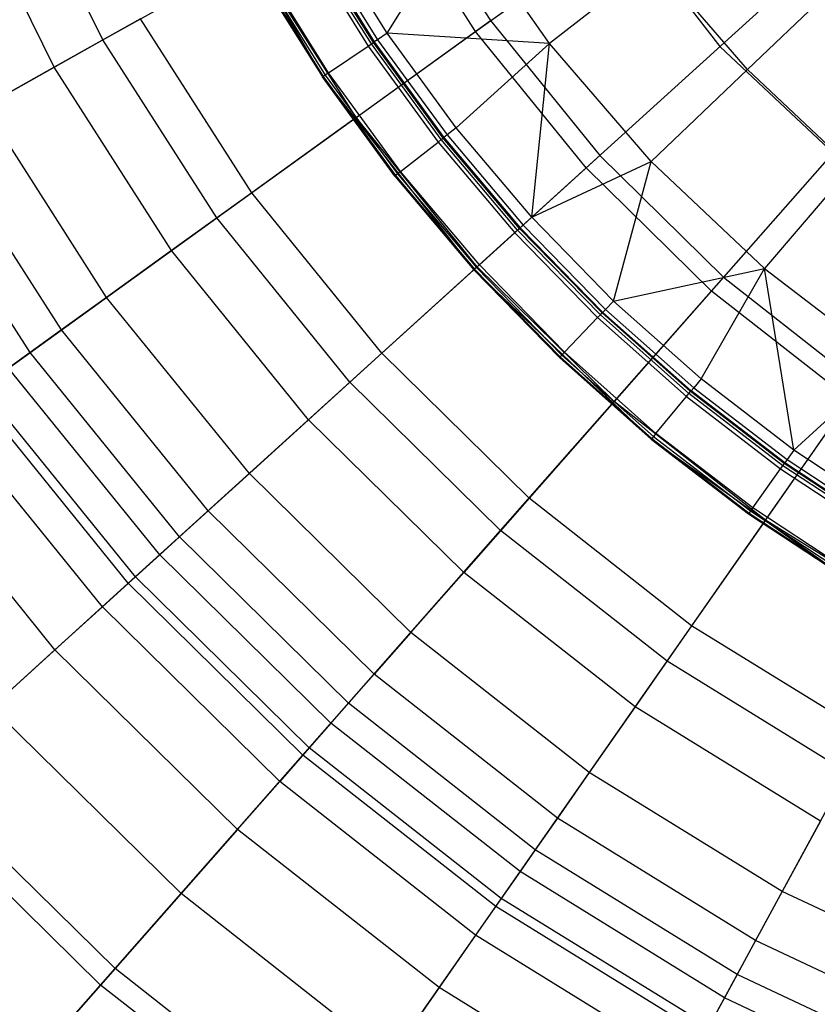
# Model space of a CAD drawing. Extents: x -91 to 91, y -91 to 262.
# Tile 155 of 256: x -13 to -7, y -14 to -7. Entities that reach past the tile are written whole.
import ezdxf

# ---------------------------------------------------------------- set-up
doc = ezdxf.new("R2010")
doc.units = 0
doc.header["$LTSCALE"] = 25.4
doc.layers.get('0').update_dxf_attribs({"linetype": 'CONTINUOUS'})

# ---------------------------------------------------------------- blocks, each defined once
blk = doc.blocks.new('ETE0_STL_1')
at = {"color": 0}
for p, q in [((-9.5879, -6.915, 241.1953), (-7.5166, -5.4212, 242.0615)), ((-9.5879, -6.915, 241.1953), (-7.5166, -5.4212, 242.0615)), ((-12.4004, -6.9791, 240.1228), (-13.1038, -5.5469, 240.1228)), ((-12.4004, -6.9791, 240.1228), (-13.1038, -5.5469, 240.1228)), ((-12.7673, -7.1856, 167.4047), (-13.4915, -5.711, 167.4047)), ((-12.7673, -7.1856, 167.4047), (-13.4915, -5.711, 167.4047)), ((-11.6674, -5.6566, 165.2509), (-10.7436, -7.2594, 165.2509)), ((-11.6674, -5.6566, 165.2509), (-10.7436, -7.2594, 165.2509)), ((-10.1817, -5.7304, 165.2509), (-9.476, -6.8344, 165.2509)), ((-10.1817, -5.7304, 165.2509), (-9.476, -6.8344, 165.2509)), ((-8.7495, -5.7317, 158.927), (-7.7451, -7.0299, 158.927)), ((-8.7495, -5.7317, 158.927), (-7.7451, -7.0299, 158.927)), ((-8.7495, -5.7317, 165.2509), (-7.7451, -7.0299, 165.2509)), ((-8.7495, -5.7317, 165.2509), (-7.7451, -7.0299, 165.2509)), ((-12.4004, -6.9791, 240.1228), (-10.3018, -5.798, 241.1953)), ((-12.4004, -6.9791, 240.1228), (-10.3018, -5.798, 241.1953)), ((-9.5879, -6.915, 241.1953), (-10.3018, -5.798, 241.1953)), ((-9.5879, -6.915, 241.1953), (-10.3018, -5.798, 241.1953)), ((-10.2548, -6.9291, 146.2177), (-9.7043, -6.0406, 145.162)), ((-10.2548, -6.9291, 146.2177), (-9.7043, -6.0406, 145.162)), ((-9.0317, -7.0063, 145.162), (-9.7043, -6.0406, 145.162)), ((-9.0317, -7.0063, 145.162), (-9.7043, -6.0406, 145.162)), ((-10.3581, -6.999, 164.7799), (-10.8311, -6.2422, 164.7799)), ((-10.3581, -6.999, 164.7799), (-10.8311, -6.2422, 164.7799)), ((-10.8252, -6.2388, 146.5403), (-10.3525, -6.9952, 146.5403)), ((-10.3525, -6.9952, 164.7437), (-10.8252, -6.2388, 164.7437)), ((-10.3525, -6.9952, 164.7437), (-10.8252, -6.2388, 164.7437)), ((-10.8252, -6.2388, 146.5403), (-10.3525, -6.9952, 146.5403)), ((-10.7988, -6.2236, 146.3686), (-10.3273, -6.9782, 146.3686)), ((-10.7988, -6.2236, 146.3686), (-10.3273, -6.9782, 146.3686)), ((-10.2548, -6.9291, 146.2177), (-10.7229, -6.1799, 146.2177)), ((-10.2548, -6.9291, 146.2177), (-10.7229, -6.1799, 146.2177)), ((-6.8624, -6.2287, 242.0615), (-8.7533, -7.945, 241.1953)), ((-6.8624, -6.2287, 242.0615), (-8.7533, -7.945, 241.1953)), ((-10.8734, -6.2666, 164.8333), (-10.3986, -7.0263, 164.8333)), ((-10.8734, -6.2666, 164.8333), (-10.3986, -7.0263, 164.8333)), ((-10.3742, -7.0099, 164.8111), (-10.8479, -6.2519, 164.8111)), ((-10.3742, -7.0099, 164.8111), (-10.8479, -6.2519, 164.8111)), ((-10.4889, -7.5648, 165.8321), (-11.2699, -6.3429, 165.8321)), ((-10.4889, -7.5648, 165.8321), (-11.2699, -6.3429, 165.8321)), ((-8.2373, -6.3901, 144.163), (-9.0317, -7.0063, 145.162)), ((-8.2373, -6.3901, 144.163), (-9.0317, -7.0063, 145.162)), ((-7.5366, -7.2032, 144.163), (-8.2373, -6.3901, 144.163)), ((-7.5366, -7.2032, 144.163), (-8.2373, -6.3901, 144.163)), ((-11.2114, -6.4614, 165.0342), (-10.7219, -7.2448, 165.0342)), ((-11.2114, -6.4614, 165.0342), (-10.7219, -7.2448, 165.0342)), ((-10.6975, -7.2283, 165.0121), (-11.1859, -6.4467, 165.0121)), ((-10.6975, -7.2283, 165.0121), (-11.1859, -6.4467, 165.0121)), ((-11.2341, -6.4745, 165.1017), (-10.7436, -7.2594, 165.2509)), ((-11.2341, -6.4745, 165.1017), (-10.7436, -7.2594, 165.1017)), ((-11.2341, -6.4745, 165.1017), (-10.7436, -7.2594, 165.2509)), ((-11.2341, -6.4745, 165.1017), (-10.7436, -7.2594, 165.1017)), ((-11.2282, -6.4711, 165.0655), (-10.738, -7.2556, 165.0655)), ((-11.2282, -6.4711, 165.0655), (-10.738, -7.2556, 165.0655)), ((-6.769, -6.4695, 143.2243), (-7.5366, -7.2032, 144.163)), ((-6.769, -6.4695, 143.2243), (-7.5366, -7.2032, 144.163)), ((-12.1173, -6.8198, 166.5557), (-12.7673, -7.1856, 167.4047)), ((-12.1173, -6.8198, 166.5557), (-12.7673, -7.1856, 167.4047)), ((-11.2775, -8.1336, 166.5557), (-12.1173, -6.8198, 166.5557)), ((-11.2775, -8.1336, 166.5557), (-12.1173, -6.8198, 166.5557)), ((-10.4889, -7.5648, 165.8321), (-9.476, -6.8344, 165.2509)), ((-10.4889, -7.5648, 165.8321), (-9.476, -6.8344, 165.2509)), ((-9.476, -6.8344, 165.2509), (-8.6513, -7.8524, 165.2509)), ((-9.476, -6.8344, 165.2509), (-8.6513, -7.8524, 165.2509)), ((-14.3677, -8.0864, 238.8525), (-12.4004, -6.9791, 240.1228)), ((-14.3677, -8.0864, 238.8525), (-12.4004, -6.9791, 240.1228)), ((-11.541, -8.3237, 240.1228), (-12.4004, -6.9791, 240.1228)), ((-11.541, -8.3237, 240.1228), (-12.4004, -6.9791, 240.1228)), ((-11.541, -8.3237, 240.1228), (-9.5879, -6.915, 241.1953)), ((-11.541, -8.3237, 240.1228), (-9.5879, -6.915, 241.1953)), ((-10.3273, -6.9782, 146.3686), (-10.3525, -6.9952, 146.5403)), ((-10.3273, -6.9782, 146.3686), (-10.3525, -6.9952, 146.5403)), ((-10.2548, -6.9291, 146.2177), (-10.3273, -6.9782, 146.3686)), ((-10.2548, -6.9291, 146.2177), (-10.3273, -6.9782, 146.3686)), ((-10.3273, -6.9782, 146.3686), (-9.8032, -7.6971, 146.3686)), ((-10.3273, -6.9782, 146.3686), (-9.8032, -7.6971, 146.3686)), ((-9.0317, -7.0063, 145.162), (-10.2548, -6.9291, 146.2177)), ((-9.7343, -7.643, 146.2177), (-10.2548, -6.9291, 146.2177)), ((-9.0317, -7.0063, 145.162), (-10.2548, -6.9291, 146.2177)), ((-9.7343, -7.643, 146.2177), (-10.2548, -6.9291, 146.2177)), ((-8.7533, -7.945, 241.1953), (-9.5879, -6.915, 241.1953)), ((-8.7533, -7.945, 241.1953), (-9.5879, -6.915, 241.1953)), ((-7.8087, -8.8751, 241.1953), (-6.1218, -6.9579, 242.0615)), ((-7.8087, -8.8751, 241.1953), (-6.1218, -6.9579, 242.0615)), ((-10.6975, -7.2283, 165.0121), (-10.3986, -7.0263, 164.8333)), ((-10.6975, -7.2283, 165.0121), (-10.3986, -7.0263, 164.8333)), ((-10.3986, -7.0263, 164.8333), (-10.3742, -7.0099, 164.8111)), ((-10.3986, -7.0263, 164.8333), (-10.3742, -7.0099, 164.8111)), ((-10.3986, -7.0263, 164.8333), (-9.8708, -7.7503, 164.8333)), ((-10.3986, -7.0263, 164.8333), (-9.8708, -7.7503, 164.8333)), ((-10.3742, -7.0099, 164.8111), (-10.3581, -6.999, 164.7799)), ((-10.3742, -7.0099, 164.8111), (-10.3581, -6.999, 164.7799)), ((-9.8477, -7.7321, 164.8111), (-10.3742, -7.0099, 164.8111)), ((-9.8477, -7.7321, 164.8111), (-10.3742, -7.0099, 164.8111)), ((-10.3581, -6.999, 164.7799), (-10.3525, -6.9952, 164.7437)), ((-10.3581, -6.999, 164.7799), (-10.3525, -6.9952, 164.7437)), ((-9.8325, -7.7201, 164.7799), (-10.3581, -6.999, 164.7799)), ((-9.8325, -7.7201, 164.7799), (-10.3581, -6.999, 164.7799)), ((-10.3525, -6.9952, 146.5403), (-10.3525, -6.9952, 164.7437)), ((-10.3525, -6.9952, 146.5403), (-10.3525, -6.9952, 164.7437)), ((-10.3525, -6.9952, 146.5403), (-9.8271, -7.7159, 146.5403)), ((-9.8271, -7.7159, 164.7437), (-10.3525, -6.9952, 164.7437)), ((-9.8271, -7.7159, 164.7437), (-10.3525, -6.9952, 164.7437)), ((-10.3525, -6.9952, 146.5403), (-9.8271, -7.7159, 146.5403)), ((-9.7343, -7.643, 146.2177), (-9.0317, -7.0063, 145.162)), ((-9.7343, -7.643, 146.2177), (-9.0317, -7.0063, 145.162)), ((-9.1643, -8.318, 146.2177), (-9.0317, -7.0063, 145.162)), ((-9.1643, -8.318, 146.2177), (-9.0317, -7.0063, 145.162)), ((-8.2635, -7.8979, 145.162), (-9.0317, -7.0063, 145.162)), ((-8.2635, -7.8979, 145.162), (-9.0317, -7.0063, 145.162)), ((-7.7451, -7.0299, 158.927), (-6.55, -8.1549, 158.927)), ((-7.7451, -7.0299, 158.927), (-6.55, -8.1549, 158.927)), ((-7.7451, -7.0299, 158.927), (-7.7451, -7.0299, 165.2509)), ((-7.7451, -7.0299, 165.2509), (-6.55, -8.1549, 165.2509)), ((-7.7451, -7.0299, 158.927), (-7.7451, -7.0299, 165.2509)), ((-7.7451, -7.0299, 165.2509), (-6.55, -8.1549, 165.2509)), ((-12.7673, -7.1856, 167.4047), (-13.2928, -7.4814, 168.4708)), ((-12.7673, -7.1856, 167.4047), (-13.2928, -7.4814, 168.4708)), ((-11.8825, -8.5699, 167.4047), (-12.7673, -7.1856, 167.4047)), ((-11.8825, -8.5699, 167.4047), (-12.7673, -7.1856, 167.4047)), ((-7.5366, -7.2032, 144.163), (-8.2635, -7.8979, 145.162)), ((-7.5366, -7.2032, 144.163), (-8.2635, -7.8979, 145.162)), ((-6.756, -7.9399, 144.163), (-7.5366, -7.2032, 144.163)), ((-6.756, -7.9399, 144.163), (-7.5366, -7.2032, 144.163)), ((-10.738, -7.2556, 165.0655), (-10.7436, -7.2594, 165.1017)), ((-10.738, -7.2556, 165.0655), (-10.7436, -7.2594, 165.1017)), ((-10.7436, -7.2594, 165.2509), (-9.6011, -8.7145, 165.2509)), ((-10.7436, -7.2594, 165.1017), (-10.7436, -7.2594, 165.2509)), ((-10.7436, -7.2594, 165.1017), (-10.7436, -7.2594, 165.2509)), ((-10.7436, -7.2594, 165.1017), (-10.1983, -8.0074, 165.1017)), ((-10.1983, -8.0074, 165.1017), (-10.7436, -7.2594, 165.2509)), ((-10.1983, -8.0074, 165.1017), (-10.7436, -7.2594, 165.2509)), ((-10.7436, -7.2594, 165.2509), (-9.6011, -8.7145, 165.2509)), ((-10.7436, -7.2594, 165.1017), (-10.1983, -8.0074, 165.1017)), ((-10.7219, -7.2448, 165.0342), (-10.738, -7.2556, 165.0655)), ((-10.7219, -7.2448, 165.0342), (-10.738, -7.2556, 165.0655)), ((-10.738, -7.2556, 165.0655), (-10.193, -8.0032, 165.0655)), ((-10.738, -7.2556, 165.0655), (-10.193, -8.0032, 165.0655)), ((-10.6975, -7.2283, 165.0121), (-10.7219, -7.2448, 165.0342)), ((-10.6975, -7.2283, 165.0121), (-10.7219, -7.2448, 165.0342)), ((-10.7219, -7.2448, 165.0342), (-10.1777, -7.9912, 165.0342)), ((-10.7219, -7.2448, 165.0342), (-10.1777, -7.9912, 165.0342)), ((-10.1546, -7.973, 165.0121), (-10.6975, -7.2283, 165.0121)), ((-10.1546, -7.973, 165.0121), (-10.6975, -7.2283, 165.0121)), ((-12.3716, -8.9227, 168.4708), (-13.2928, -7.4814, 168.4708)), ((-12.3716, -8.9227, 168.4708), (-13.2928, -7.4814, 168.4708)), ((-10.4889, -7.5648, 165.8321), (-11.2775, -8.1336, 166.5557)), ((-10.4889, -7.5648, 165.8321), (-11.2775, -8.1336, 166.5557)), ((-9.5759, -8.6917, 165.8321), (-10.4889, -7.5648, 165.8321)), ((-9.5759, -8.6917, 165.8321), (-10.4889, -7.5648, 165.8321)), ((-9.7343, -7.643, 146.2177), (-9.8032, -7.6971, 146.3686)), ((-9.7343, -7.643, 146.2177), (-9.8032, -7.6971, 146.3686)), ((-9.1643, -8.318, 146.2177), (-9.7343, -7.643, 146.2177)), ((-9.1643, -8.318, 146.2177), (-9.7343, -7.643, 146.2177)), ((-12.7128, -9.1688, 169.6725), (-13.6594, -7.6878, 169.6725)), ((-12.7128, -9.1688, 169.6725), (-13.6594, -7.6878, 169.6725)), ((-9.8477, -7.7321, 164.8111), (-9.8325, -7.7201, 164.7799)), ((-9.8477, -7.7321, 164.8111), (-9.8325, -7.7201, 164.7799)), ((-9.8325, -7.7201, 164.7799), (-9.8271, -7.7159, 164.7437)), ((-9.8325, -7.7201, 164.7799), (-9.8271, -7.7159, 164.7437)), ((-9.2567, -8.4019, 164.7799), (-9.8325, -7.7201, 164.7799)), ((-9.2567, -8.4019, 164.7799), (-9.8325, -7.7201, 164.7799)), ((-9.8032, -7.6971, 146.3686), (-9.8271, -7.7159, 146.5403)), ((-9.8032, -7.6971, 146.3686), (-9.8271, -7.7159, 146.5403)), ((-9.8271, -7.7159, 146.5403), (-9.8271, -7.7159, 164.7437)), ((-9.8271, -7.7159, 146.5403), (-9.8271, -7.7159, 164.7437)), ((-9.8271, -7.7159, 146.5403), (-9.2516, -8.3973, 146.5403)), ((-9.2516, -8.3973, 164.7437), (-9.8271, -7.7159, 164.7437)), ((-9.2516, -8.3973, 164.7437), (-9.8271, -7.7159, 164.7437)), ((-9.8271, -7.7159, 146.5403), (-9.2516, -8.3973, 146.5403)), ((-9.8032, -7.6971, 146.3686), (-9.2291, -8.3769, 146.3686)), ((-9.8032, -7.6971, 146.3686), (-9.2291, -8.3769, 146.3686)), ((-10.1546, -7.973, 165.0121), (-9.8708, -7.7503, 164.8333)), ((-10.1546, -7.973, 165.0121), (-9.8708, -7.7503, 164.8333)), ((-9.8708, -7.7503, 164.8333), (-9.8477, -7.7321, 164.8111)), ((-9.8708, -7.7503, 164.8333), (-9.8477, -7.7321, 164.8111)), ((-9.8708, -7.7503, 164.8333), (-9.2928, -8.4347, 164.8333)), ((-9.8708, -7.7503, 164.8333), (-9.2928, -8.4347, 164.8333)), ((-9.271, -8.4149, 164.8111), (-9.8477, -7.7321, 164.8111)), ((-9.271, -8.4149, 164.8111), (-9.8477, -7.7321, 164.8111)), ((-12.9495, -9.3395, 171.1327), (-13.9138, -7.8309, 171.1327)), ((-12.9495, -9.3395, 171.1327), (-13.9138, -7.8309, 171.1327)), ((-9.5759, -8.6917, 165.8321), (-8.6513, -7.8524, 165.2509)), ((-9.5759, -8.6917, 165.8321), (-8.6513, -7.8524, 165.2509)), ((-8.6513, -7.8524, 165.2509), (-7.7177, -8.7716, 165.2509)), ((-8.6513, -7.8524, 165.2509), (-7.7177, -8.7716, 165.2509)), ((-8.7533, -7.945, 241.1953), (-10.5365, -9.5635, 240.1228)), ((-8.7533, -7.945, 241.1953), (-10.5365, -9.5635, 240.1228)), ((-9.1643, -8.318, 146.2177), (-8.2635, -7.8979, 145.162)), ((-9.1643, -8.318, 146.2177), (-8.2635, -7.8979, 145.162)), ((-7.8087, -8.8751, 241.1953), (-8.7533, -7.945, 241.1953)), ((-7.8087, -8.8751, 241.1953), (-8.7533, -7.945, 241.1953)), ((-8.5475, -8.9506, 146.2177), (-8.2635, -7.8979, 145.162)), ((-8.5475, -8.9506, 146.2177), (-8.2635, -7.8979, 145.162)), ((-7.4076, -8.7057, 145.162), (-8.2635, -7.8979, 145.162)), ((-7.4076, -8.7057, 145.162), (-8.2635, -7.8979, 145.162)), ((-6.756, -7.9399, 144.163), (-7.4076, -8.7057, 145.162)), ((-6.756, -7.9399, 144.163), (-7.4076, -8.7057, 145.162)), ((-10.193, -8.0032, 165.0655), (-10.1983, -8.0074, 165.1017)), ((-10.193, -8.0032, 165.0655), (-10.1983, -8.0074, 165.1017)), ((-10.1983, -8.0074, 165.1017), (-9.6011, -8.7145, 165.2509)), ((-10.1983, -8.0074, 165.1017), (-9.6011, -8.7145, 165.2509)), ((-10.1983, -8.0074, 165.1017), (-9.6011, -8.7145, 165.1017)), ((-10.1983, -8.0074, 165.1017), (-9.6011, -8.7145, 165.1017)), ((-10.1777, -7.9912, 165.0342), (-10.193, -8.0032, 165.0655)), ((-10.1777, -7.9912, 165.0342), (-10.193, -8.0032, 165.0655)), ((-10.193, -8.0032, 165.0655), (-9.5961, -8.71, 165.0655)), ((-10.193, -8.0032, 165.0655), (-9.5961, -8.71, 165.0655)), ((-10.1546, -7.973, 165.0121), (-10.1777, -7.9912, 165.0342)), ((-10.1546, -7.973, 165.0121), (-10.1777, -7.9912, 165.0342)), ((-10.1777, -7.9912, 165.0342), (-9.5817, -8.6969, 165.0342)), ((-10.1777, -7.9912, 165.0342), (-9.5817, -8.6969, 165.0342)), ((-9.5599, -8.6772, 165.0121), (-10.1546, -7.973, 165.0121)), ((-9.5599, -8.6772, 165.0121), (-10.1546, -7.973, 165.0121)), ((-11.2775, -8.1336, 166.5557), (-11.8825, -8.5699, 167.4047)), ((-11.2775, -8.1336, 166.5557), (-11.8825, -8.5699, 167.4047)), ((-10.2959, -9.3452, 166.5557), (-11.2775, -8.1336, 166.5557)), ((-10.2959, -9.3452, 166.5557), (-11.2775, -8.1336, 166.5557)), ((-9.1643, -8.318, 146.2177), (-9.2291, -8.3769, 146.3686)), ((-9.1643, -8.318, 146.2177), (-9.2291, -8.3769, 146.3686)), ((-8.5475, -8.9506, 146.2177), (-9.1643, -8.318, 146.2177)), ((-8.5475, -8.9506, 146.2177), (-9.1643, -8.318, 146.2177)), ((-13.372, -9.6442, 238.8525), (-11.541, -8.3237, 240.1228)), ((-13.372, -9.6442, 238.8525), (-11.541, -8.3237, 240.1228)), ((-10.5365, -9.5635, 240.1228), (-11.541, -8.3237, 240.1228)), ((-10.5365, -9.5635, 240.1228), (-11.541, -8.3237, 240.1228)), ((-9.2567, -8.4019, 164.7799), (-9.2516, -8.3973, 164.7437)), ((-9.2567, -8.4019, 164.7799), (-9.2516, -8.3973, 164.7437)), ((-9.2291, -8.3769, 146.3686), (-9.2516, -8.3973, 146.5403)), ((-9.2291, -8.3769, 146.3686), (-9.2516, -8.3973, 146.5403)), ((-9.2516, -8.3973, 146.5403), (-9.2516, -8.3973, 164.7437)), ((-9.2516, -8.3973, 146.5403), (-9.2516, -8.3973, 164.7437)), ((-9.2516, -8.3973, 146.5403), (-8.629, -9.0359, 146.5403)), ((-8.629, -9.0359, 164.7437), (-9.2516, -8.3973, 164.7437)), ((-8.629, -9.0359, 164.7437), (-9.2516, -8.3973, 164.7437)), ((-9.2516, -8.3973, 146.5403), (-8.629, -9.0359, 146.5403)), ((-9.2291, -8.3769, 146.3686), (-8.608, -9.0139, 146.3686)), ((-9.2291, -8.3769, 146.3686), (-8.608, -9.0139, 146.3686)), ((-9.5599, -8.6772, 165.0121), (-9.2928, -8.4347, 164.8333)), ((-9.5599, -8.6772, 165.0121), (-9.2928, -8.4347, 164.8333)), ((-9.2928, -8.4347, 164.8333), (-9.271, -8.4149, 164.8111)), ((-9.2928, -8.4347, 164.8333), (-9.271, -8.4149, 164.8111)), ((-9.2928, -8.4347, 164.8333), (-8.6674, -9.0761, 164.8333)), ((-9.2928, -8.4347, 164.8333), (-8.6674, -9.0761, 164.8333)), ((-9.271, -8.4149, 164.8111), (-9.2567, -8.4019, 164.7799)), ((-9.271, -8.4149, 164.8111), (-9.2567, -8.4019, 164.7799)), ((-8.6471, -9.0549, 164.8111), (-9.271, -8.4149, 164.8111)), ((-8.6471, -9.0549, 164.8111), (-9.271, -8.4149, 164.8111)), ((-8.6337, -9.0408, 164.7799), (-9.2567, -8.4019, 164.7799)), ((-8.6337, -9.0408, 164.7799), (-9.2567, -8.4019, 164.7799)), ((-11.8825, -8.5699, 167.4047), (-12.3716, -8.9227, 168.4708)), ((-11.8825, -8.5699, 167.4047), (-12.3716, -8.9227, 168.4708)), ((-10.8482, -9.8465, 167.4047), (-11.8825, -8.5699, 167.4047)), ((-10.8482, -9.8465, 167.4047), (-11.8825, -8.5699, 167.4047)), ((-10.2959, -9.3452, 166.5557), (-9.5759, -8.6917, 165.8321)), ((-10.2959, -9.3452, 166.5557), (-9.5759, -8.6917, 165.8321)), ((-9.5599, -8.6772, 165.0121), (-9.5817, -8.6969, 165.0342)), ((-9.5599, -8.6772, 165.0121), (-9.5817, -8.6969, 165.0342)), ((-8.5426, -9.7092, 165.8321), (-9.5759, -8.6917, 165.8321)), ((-8.5426, -9.7092, 165.8321), (-9.5759, -8.6917, 165.8321)), ((-8.9166, -9.337, 165.0121), (-9.5599, -8.6772, 165.0121)), ((-8.9166, -9.337, 165.0121), (-9.5599, -8.6772, 165.0121)), ((-9.5961, -8.71, 165.0655), (-9.6011, -8.7145, 165.1017)), ((-9.5961, -8.71, 165.0655), (-9.6011, -8.7145, 165.1017)), ((-9.6011, -8.7145, 165.2509), (-8.2632, -9.9922, 165.2509)), ((-9.6011, -8.7145, 165.2509), (-8.2632, -9.9922, 165.2509)), ((-9.6011, -8.7145, 165.2509), (-8.955, -9.3772, 165.1017)), ((-9.6011, -8.7145, 165.1017), (-9.6011, -8.7145, 165.2509)), ((-9.6011, -8.7145, 165.1017), (-9.6011, -8.7145, 165.2509)), ((-9.6011, -8.7145, 165.1017), (-8.955, -9.3772, 165.1017)), ((-9.6011, -8.7145, 165.2509), (-8.955, -9.3772, 165.1017)), ((-9.6011, -8.7145, 165.1017), (-8.955, -9.3772, 165.1017)), ((-9.5817, -8.6969, 165.0342), (-9.5961, -8.71, 165.0655)), ((-9.5817, -8.6969, 165.0342), (-9.5961, -8.71, 165.0655)), ((-9.5961, -8.71, 165.0655), (-8.9503, -9.3723, 165.0655)), ((-9.5961, -8.71, 165.0655), (-8.9503, -9.3723, 165.0655)), ((-9.5817, -8.6969, 165.0342), (-8.9369, -9.3583, 165.0342)), ((-9.5817, -8.6969, 165.0342), (-8.9369, -9.3583, 165.0342)), ((-8.5475, -8.9506, 146.2177), (-7.4076, -8.7057, 145.162)), ((-8.5475, -8.9506, 146.2177), (-7.4076, -8.7057, 145.162)), ((-7.8872, -9.5376, 146.2177), (-7.4076, -8.7057, 145.162)), ((-7.8872, -9.5376, 146.2177), (-7.4076, -8.7057, 145.162)), ((-7.1867, -10.0759, 146.2177), (-7.4076, -8.7057, 145.162)), ((-7.4076, -8.7057, 145.162), (-6.4732, -9.4212, 145.162)), ((-7.4076, -8.7057, 145.162), (-6.4732, -9.4212, 145.162)), ((-7.1867, -10.0759, 146.2177), (-7.4076, -8.7057, 145.162)), ((-7.7177, -8.7716, 165.2509), (-8.5426, -9.7092, 165.8321)), ((-7.7177, -8.7716, 165.2509), (-8.5426, -9.7092, 165.8321)), ((-7.7177, -8.7716, 165.2509), (-6.687, -9.5806, 165.2509)), ((-7.7177, -8.7716, 165.2509), (-6.687, -9.5806, 165.2509)), ((-9.3995, -10.6831, 240.1228), (-7.8087, -8.8751, 241.1953)), ((-9.3995, -10.6831, 240.1228), (-7.8087, -8.8751, 241.1953)), ((-6.7659, -9.6936, 241.1953), (-7.8087, -8.8751, 241.1953)), ((-6.7659, -9.6936, 241.1953), (-7.8087, -8.8751, 241.1953)), ((-12.3716, -8.9227, 168.4708), (-12.7128, -9.1688, 169.6725)), ((-12.3716, -8.9227, 168.4708), (-12.7128, -9.1688, 169.6725)), ((-11.2948, -10.2518, 168.4708), (-12.3716, -8.9227, 168.4708)), ((-11.2948, -10.2518, 168.4708), (-12.3716, -8.9227, 168.4708)), ((-8.5475, -8.9506, 146.2177), (-8.608, -9.0139, 146.3686)), ((-8.5475, -8.9506, 146.2177), (-8.608, -9.0139, 146.3686)), ((-7.8872, -9.5376, 146.2177), (-8.5475, -8.9506, 146.2177)), ((-7.8872, -9.5376, 146.2177), (-8.5475, -8.9506, 146.2177)), ((-8.6674, -9.0761, 164.8333), (-8.6471, -9.0549, 164.8111)), ((-8.6674, -9.0761, 164.8333), (-8.6471, -9.0549, 164.8111)), ((-8.6471, -9.0549, 164.8111), (-8.6337, -9.0408, 164.7799)), ((-8.6471, -9.0549, 164.8111), (-8.6337, -9.0408, 164.7799)), ((-7.9791, -9.6487, 164.8111), (-8.6471, -9.0549, 164.8111)), ((-7.9791, -9.6487, 164.8111), (-8.6471, -9.0549, 164.8111)), ((-8.6337, -9.0408, 164.7799), (-8.629, -9.0359, 164.7437)), ((-8.6337, -9.0408, 164.7799), (-8.629, -9.0359, 164.7437)), ((-7.9667, -9.6337, 164.7799), (-8.6337, -9.0408, 164.7799)), ((-7.9667, -9.6337, 164.7799), (-8.6337, -9.0408, 164.7799)), ((-8.608, -9.0139, 146.3686), (-8.629, -9.0359, 146.5403)), ((-8.608, -9.0139, 146.3686), (-8.629, -9.0359, 146.5403)), ((-8.629, -9.0359, 146.5403), (-8.629, -9.0359, 164.7437)), ((-8.629, -9.0359, 146.5403), (-8.629, -9.0359, 164.7437)), ((-8.629, -9.0359, 146.5403), (-7.9624, -9.6285, 146.5403)), ((-7.9624, -9.6285, 164.7437), (-8.629, -9.0359, 164.7437)), ((-7.9624, -9.6285, 164.7437), (-8.629, -9.0359, 164.7437)), ((-8.629, -9.0359, 146.5403), (-7.9624, -9.6285, 146.5403)), ((-8.608, -9.0139, 146.3686), (-7.943, -9.605, 146.3686)), ((-8.608, -9.0139, 146.3686), (-7.943, -9.605, 146.3686)), ((-8.9166, -9.337, 165.0121), (-8.6674, -9.0761, 164.8333)), ((-8.9166, -9.337, 165.0121), (-8.6674, -9.0761, 164.8333)), ((-8.6674, -9.0761, 164.8333), (-7.9978, -9.6713, 164.8333)), ((-8.6674, -9.0761, 164.8333), (-7.9978, -9.6713, 164.8333)), ((-12.7128, -9.1688, 169.6725), (-12.9495, -9.3395, 171.1327)), ((-12.7128, -9.1688, 169.6725), (-12.9495, -9.3395, 171.1327)), ((-11.6063, -10.5345, 169.6725), (-12.7128, -9.1688, 169.6725)), ((-11.6063, -10.5345, 169.6725), (-12.7128, -9.1688, 169.6725)), ((-12.9495, -9.3395, 171.1327), (-13.1122, -9.4569, 173.3738)), ((-12.9495, -9.3395, 171.1327), (-13.1122, -9.4569, 173.3738)), ((-11.8224, -10.7307, 171.1327), (-12.9495, -9.3395, 171.1327)), ((-11.8224, -10.7307, 171.1327), (-12.9495, -9.3395, 171.1327)), ((-10.8482, -9.8465, 167.4047), (-10.2959, -9.3452, 166.5557)), ((-10.8482, -9.8465, 167.4047), (-10.2959, -9.3452, 166.5557)), ((-9.1849, -10.4392, 166.5557), (-10.2959, -9.3452, 166.5557)), ((-9.1849, -10.4392, 166.5557), (-10.2959, -9.3452, 166.5557)), ((-8.9369, -9.3583, 165.0342), (-8.9503, -9.3723, 165.0655)), ((-8.9369, -9.3583, 165.0342), (-8.9503, -9.3723, 165.0655)), ((-8.9166, -9.337, 165.0121), (-8.9369, -9.3583, 165.0342)), ((-8.9166, -9.337, 165.0121), (-8.9369, -9.3583, 165.0342)), ((-8.9369, -9.3583, 165.0342), (-8.2465, -9.972, 165.0342)), ((-8.9369, -9.3583, 165.0342), (-8.2465, -9.972, 165.0342)), ((-8.2277, -9.9494, 165.0121), (-8.9166, -9.337, 165.0121)), ((-8.2277, -9.9494, 165.0121), (-8.9166, -9.337, 165.0121)), ((-8.9503, -9.3723, 165.0655), (-8.955, -9.3772, 165.1017)), ((-8.9503, -9.3723, 165.0655), (-8.955, -9.3772, 165.1017)), ((-8.955, -9.3772, 165.1017), (-8.2632, -9.9922, 165.2509)), ((-8.955, -9.3772, 165.1017), (-8.2632, -9.9922, 165.1017)), ((-8.955, -9.3772, 165.1017), (-8.2632, -9.9922, 165.2509)), ((-8.955, -9.3772, 165.1017), (-8.2632, -9.9922, 165.1017)), ((-8.9503, -9.3723, 165.0655), (-8.2589, -9.987, 165.0655)), ((-8.9503, -9.3723, 165.0655), (-8.2589, -9.987, 165.0655)), ((-7.1867, -10.0759, 146.2177), (-6.4732, -9.4212, 145.162)), ((-7.1867, -10.0759, 146.2177), (-6.4732, -9.4212, 145.162)), ((-11.9709, -10.8655, 173.3738), (-13.1122, -9.4569, 173.3738)), ((-11.9709, -10.8655, 173.3738), (-13.1122, -9.4569, 173.3738)), ((-10.5365, -9.5635, 240.1228), (-12.2081, -11.0808, 238.8525)), ((-10.5365, -9.5635, 240.1228), (-12.2081, -11.0808, 238.8525)), ((-9.3995, -10.6831, 240.1228), (-10.5365, -9.5635, 240.1228)), ((-9.3995, -10.6831, 240.1228), (-10.5365, -9.5635, 240.1228)), ((-7.8872, -9.5376, 146.2177), (-7.943, -9.605, 146.3686)), ((-7.8872, -9.5376, 146.2177), (-7.943, -9.605, 146.3686)), ((-7.1867, -10.0759, 146.2177), (-7.8872, -9.5376, 146.2177)), ((-7.1867, -10.0759, 146.2177), (-7.8872, -9.5376, 146.2177)), ((-7.4018, -10.6046, 165.8321), (-6.687, -9.5806, 165.2509)), ((-7.4018, -10.6046, 165.8321), (-6.687, -9.5806, 165.2509)), ((-12.2081, -11.0808, 238.8525), (-13.372, -9.6442, 238.8525)), ((-12.2081, -11.0808, 238.8525), (-13.372, -9.6442, 238.8525)), ((-12.1545, -11.0321, 178.2297), (-13.3133, -9.6019, 178.2297)), ((-12.1545, -11.0321, 178.2297), (-13.3133, -9.6019, 178.2297)), ((-7.9978, -9.6713, 164.8333), (-7.9791, -9.6487, 164.8111)), ((-7.9978, -9.6713, 164.8333), (-7.9791, -9.6487, 164.8111)), ((-7.9791, -9.6487, 164.8111), (-7.9667, -9.6337, 164.7799)), ((-7.9791, -9.6487, 164.8111), (-7.9667, -9.6337, 164.7799)), ((-7.2704, -10.1933, 164.8111), (-7.9791, -9.6487, 164.8111)), ((-7.2704, -10.1933, 164.8111), (-7.9791, -9.6487, 164.8111)), ((-7.9667, -9.6337, 164.7799), (-7.9624, -9.6285, 164.7437)), ((-7.9667, -9.6337, 164.7799), (-7.9624, -9.6285, 164.7437)), ((-7.2592, -10.1775, 164.7799), (-7.9667, -9.6337, 164.7799)), ((-7.2592, -10.1775, 164.7799), (-7.9667, -9.6337, 164.7799)), ((-7.943, -9.605, 146.3686), (-7.9624, -9.6285, 146.5403)), ((-7.943, -9.605, 146.3686), (-7.9624, -9.6285, 146.5403)), ((-7.9624, -9.6285, 146.5403), (-7.9624, -9.6285, 164.7437)), ((-7.9624, -9.6285, 146.5403), (-7.9624, -9.6285, 164.7437)), ((-7.9624, -9.6285, 146.5403), (-7.2552, -10.172, 146.5403)), ((-7.2552, -10.172, 164.7437), (-7.9624, -9.6285, 164.7437)), ((-7.2552, -10.172, 164.7437), (-7.9624, -9.6285, 164.7437)), ((-7.9624, -9.6285, 146.5403), (-7.2552, -10.172, 146.5403)), ((-7.943, -9.605, 146.3686), (-7.2376, -10.1472, 146.3686)), ((-7.943, -9.605, 146.3686), (-7.2376, -10.1472, 146.3686)), ((-8.5426, -9.7092, 165.8321), (-9.1849, -10.4392, 166.5557)), ((-8.5426, -9.7092, 165.8321), (-9.1849, -10.4392, 166.5557)), ((-7.4018, -10.6046, 165.8321), (-8.5426, -9.7092, 165.8321)), ((-7.4018, -10.6046, 165.8321), (-8.5426, -9.7092, 165.8321)), ((-8.2277, -9.9494, 165.0121), (-7.9978, -9.6713, 164.8333)), ((-8.2277, -9.9494, 165.0121), (-7.9978, -9.6713, 164.8333)), ((-8.1442, -11.6683, 240.1228), (-6.7659, -9.6936, 241.1953)), ((-8.1442, -11.6683, 240.1228), (-6.7659, -9.6936, 241.1953)), ((-7.9978, -9.6713, 164.8333), (-7.2875, -10.2173, 164.8333)), ((-7.9978, -9.6713, 164.8333), (-7.2875, -10.2173, 164.8333)), ((-12.4041, -11.2587, 181.2256), (-13.5867, -9.7991, 181.2256)), ((-12.4041, -11.2587, 181.2256), (-13.5867, -9.7991, 181.2256)), ((-11.2948, -10.2518, 168.4708), (-10.8482, -9.8465, 167.4047)), ((-11.2948, -10.2518, 168.4708), (-10.8482, -9.8465, 167.4047)), ((-9.6776, -10.9992, 167.4047), (-10.8482, -9.8465, 167.4047)), ((-9.6776, -10.9992, 167.4047), (-10.8482, -9.8465, 167.4047)), ((-8.2277, -9.9494, 165.0121), (-8.2465, -9.972, 165.0342)), ((-8.2277, -9.9494, 165.0121), (-8.2465, -9.972, 165.0342)), ((-7.497, -10.511, 165.0121), (-8.2277, -9.9494, 165.0121)), ((-7.497, -10.511, 165.0121), (-8.2277, -9.9494, 165.0121)), ((-8.2589, -9.987, 165.0655), (-8.2632, -9.9922, 165.1017)), ((-8.2589, -9.987, 165.0655), (-8.2632, -9.9922, 165.1017)), ((-8.2632, -9.9922, 165.2509), (-6.757, -11.0665, 165.2509)), ((-8.2632, -9.9922, 165.1017), (-8.2632, -9.9922, 165.2509)), ((-8.2632, -9.9922, 165.1017), (-8.2632, -9.9922, 165.2509)), ((-8.2632, -9.9922, 165.1017), (-7.5293, -10.5562, 165.1017)), ((-7.5293, -10.5562, 165.1017), (-8.2632, -9.9922, 165.2509)), ((-7.5293, -10.5562, 165.1017), (-8.2632, -9.9922, 165.2509)), ((-8.2632, -9.9922, 165.2509), (-6.757, -11.0665, 165.2509)), ((-8.2632, -9.9922, 165.1017), (-7.5293, -10.5562, 165.1017)), ((-8.2465, -9.972, 165.0342), (-8.2589, -9.987, 165.0655)), ((-8.2465, -9.972, 165.0342), (-8.2589, -9.987, 165.0655)), ((-8.2589, -9.987, 165.0655), (-7.5253, -10.5507, 165.0655)), ((-8.2589, -9.987, 165.0655), (-7.5253, -10.5507, 165.0655)), ((-8.2465, -9.972, 165.0342), (-7.5141, -10.5349, 165.0342)), ((-8.2465, -9.972, 165.0342), (-7.5141, -10.5349, 165.0342)), ((-12.7613, -11.5829, 183.7601), (-13.978, -10.0813, 183.7601)), ((-12.7613, -11.5829, 183.7601), (-13.978, -10.0813, 183.7601)), ((-7.1867, -10.0759, 146.2177), (-7.2376, -10.1472, 146.3686)), ((-7.1867, -10.0759, 146.2177), (-7.2376, -10.1472, 146.3686)), ((-6.4496, -10.5629, 146.2177), (-7.1867, -10.0759, 146.2177)), ((-6.4496, -10.5629, 146.2177), (-7.1867, -10.0759, 146.2177)), ((-7.2704, -10.1933, 164.8111), (-7.2592, -10.1775, 164.7799)), ((-7.2704, -10.1933, 164.8111), (-7.2592, -10.1775, 164.7799)), ((-7.2592, -10.1775, 164.7799), (-7.2552, -10.172, 164.7437)), ((-7.2592, -10.1775, 164.7799), (-7.2552, -10.172, 164.7437)), ((-6.5146, -10.6694, 164.7799), (-7.2592, -10.1775, 164.7799)), ((-6.5146, -10.6694, 164.7799), (-7.2592, -10.1775, 164.7799)), ((-7.2376, -10.1472, 146.3686), (-7.2552, -10.172, 146.5403)), ((-7.2376, -10.1472, 146.3686), (-7.2552, -10.172, 146.5403)), ((-7.2552, -10.172, 146.5403), (-7.2552, -10.172, 164.7437)), ((-7.2552, -10.172, 146.5403), (-7.2552, -10.172, 164.7437)), ((-7.2552, -10.172, 146.5403), (-6.5111, -10.6637, 146.5403)), ((-6.5111, -10.6637, 164.7437), (-7.2552, -10.172, 164.7437)), ((-6.5111, -10.6637, 164.7437), (-7.2552, -10.172, 164.7437)), ((-7.2552, -10.172, 146.5403), (-6.5111, -10.6637, 146.5403)), ((-7.2376, -10.1472, 146.3686), (-6.4952, -10.6377, 146.3686)), ((-7.2376, -10.1472, 146.3686), (-6.4952, -10.6377, 146.3686)), ((-11.6063, -10.5345, 169.6725), (-11.2948, -10.2518, 168.4708)), ((-11.6063, -10.5345, 169.6725), (-11.2948, -10.2518, 168.4708)), ((-10.0759, -11.4519, 168.4708), (-11.2948, -10.2518, 168.4708)), ((-10.0759, -11.4519, 168.4708), (-11.2948, -10.2518, 168.4708)), ((-7.497, -10.511, 165.0121), (-7.2875, -10.2173, 164.8333)), ((-7.497, -10.511, 165.0121), (-7.2875, -10.2173, 164.8333)), ((-7.2875, -10.2173, 164.8333), (-7.2704, -10.1933, 164.8111)), ((-7.2875, -10.2173, 164.8333), (-7.2704, -10.1933, 164.8111)), ((-7.2875, -10.2173, 164.8333), (-6.5401, -10.7111, 164.8333)), ((-7.2875, -10.2173, 164.8333), (-6.5401, -10.7111, 164.8333)), ((-6.5247, -10.686, 164.8111), (-7.2704, -10.1933, 164.8111)), ((-6.5247, -10.686, 164.8111), (-7.2704, -10.1933, 164.8111)), ((-9.1849, -10.4392, 166.5557), (-9.6776, -10.9992, 167.4047)), ((-9.1849, -10.4392, 166.5557), (-9.6776, -10.9992, 167.4047)), ((-7.9583, -11.4019, 166.5557), (-9.1849, -10.4392, 166.5557)), ((-7.9583, -11.4019, 166.5557), (-9.1849, -10.4392, 166.5557)), ((-11.8224, -10.7307, 171.1327), (-11.6063, -10.5345, 169.6725)), ((-11.8224, -10.7307, 171.1327), (-11.6063, -10.5345, 169.6725)), ((-10.3538, -11.7678, 169.6725), (-11.6063, -10.5345, 169.6725)), ((-10.3538, -11.7678, 169.6725), (-11.6063, -10.5345, 169.6725)), ((-7.5253, -10.5507, 165.0655), (-7.5293, -10.5562, 165.1017)), ((-7.5253, -10.5507, 165.0655), (-7.5293, -10.5562, 165.1017)), ((-7.5141, -10.5349, 165.0342), (-7.5253, -10.5507, 165.0655)), ((-7.5141, -10.5349, 165.0342), (-7.5253, -10.5507, 165.0655)), ((-7.5253, -10.5507, 165.0655), (-6.7535, -11.0607, 165.0655)), ((-7.5253, -10.5507, 165.0655), (-6.7535, -11.0607, 165.0655)), ((-7.497, -10.511, 165.0121), (-7.5141, -10.5349, 165.0342)), ((-7.497, -10.511, 165.0121), (-7.5141, -10.5349, 165.0342)), ((-7.5141, -10.5349, 165.0342), (-6.7434, -11.0441, 165.0342)), ((-7.5141, -10.5349, 165.0342), (-6.7434, -11.0441, 165.0342)), ((-6.7281, -11.019, 165.0121), (-7.497, -10.511, 165.0121)), ((-6.7281, -11.019, 165.0121), (-7.497, -10.511, 165.0121)), ((-7.4018, -10.6046, 165.8321), (-7.9583, -11.4019, 166.5557)), ((-7.4018, -10.6046, 165.8321), (-7.9583, -11.4019, 166.5557)), ((-7.5293, -10.5562, 165.1017), (-6.757, -11.0665, 165.2509)), ((-7.5293, -10.5562, 165.1017), (-6.757, -11.0665, 165.2509)), ((-7.5293, -10.5562, 165.1017), (-6.757, -11.0665, 165.1017)), ((-7.5293, -10.5562, 165.1017), (-6.757, -11.0665, 165.1017)), ((-6.1679, -11.3666, 165.8321), (-7.4018, -10.6046, 165.8321)), ((-6.1679, -11.3666, 165.8321), (-7.4018, -10.6046, 165.8321)), ((-10.8907, -12.378, 238.8525), (-9.3995, -10.6831, 240.1228)), ((-10.8907, -12.378, 238.8525), (-9.3995, -10.6831, 240.1228)), ((-8.1442, -11.6683, 240.1228), (-9.3995, -10.6831, 240.1228)), ((-8.1442, -11.6683, 240.1228), (-9.3995, -10.6831, 240.1228)), ((-11.9709, -10.8655, 173.3738), (-11.8224, -10.7307, 171.1327)), ((-11.9709, -10.8655, 173.3738), (-11.8224, -10.7307, 171.1327)), ((-10.5466, -11.9869, 171.1327), (-11.8224, -10.7307, 171.1327)), ((-10.5466, -11.9869, 171.1327), (-11.8224, -10.7307, 171.1327)), ((-12.1545, -11.0321, 178.2297), (-11.9709, -10.8655, 173.3738)), ((-12.1545, -11.0321, 178.2297), (-11.9709, -10.8655, 173.3738)), ((-10.6791, -12.1375, 173.3738), (-11.9709, -10.8655, 173.3738)), ((-10.6791, -12.1375, 173.3738), (-11.9709, -10.8655, 173.3738)), ((-12.4041, -11.2587, 181.2256), (-12.1545, -11.0321, 178.2297)), ((-12.4041, -11.2587, 181.2256), (-12.1545, -11.0321, 178.2297)), ((-10.8429, -12.3236, 178.2297), (-12.1545, -11.0321, 178.2297)), ((-10.8429, -12.3236, 178.2297), (-12.1545, -11.0321, 178.2297)), ((-9.6776, -10.9992, 167.4047), (-10.0759, -11.4519, 168.4708)), ((-9.6776, -10.9992, 167.4047), (-10.0759, -11.4519, 168.4708)), ((-8.3852, -12.0136, 167.4047), (-9.6776, -10.9992, 167.4047)), ((-8.3852, -12.0136, 167.4047), (-9.6776, -10.9992, 167.4047)), ((-12.2081, -11.0808, 238.8525), (-13.7969, -12.5229, 237.3549)), ((-12.2081, -11.0808, 238.8525), (-13.7969, -12.5229, 237.3549)), ((-10.8907, -12.378, 238.8525), (-12.2081, -11.0808, 238.8525)), ((-10.8907, -12.378, 238.8525), (-12.2081, -11.0808, 238.8525)), ((-12.7613, -11.5829, 183.7601), (-12.4041, -11.2587, 181.2256)), ((-12.7613, -11.5829, 183.7601), (-12.4041, -11.2587, 181.2256)), ((-11.0655, -12.5767, 181.2256), (-12.4041, -11.2587, 181.2256)), ((-11.0655, -12.5767, 181.2256), (-12.4041, -11.2587, 181.2256)), ((-7.9583, -11.4019, 166.5557), (-8.3852, -12.0136, 167.4047)), ((-7.9583, -11.4019, 166.5557), (-8.3852, -12.0136, 167.4047)), ((-6.6316, -12.2213, 166.5557), (-7.9583, -11.4019, 166.5557)), ((-6.6316, -12.2213, 166.5557), (-7.9583, -11.4019, 166.5557)), ((-10.0759, -11.4519, 168.4708), (-10.3538, -11.7678, 169.6725)), ((-10.0759, -11.4519, 168.4708), (-10.3538, -11.7678, 169.6725)), ((-8.7303, -12.5081, 168.4708), (-10.0759, -11.4519, 168.4708)), ((-8.7303, -12.5081, 168.4708), (-10.0759, -11.4519, 168.4708)), ((-13.2394, -12.0168, 186.0082), (-12.7613, -11.5829, 183.7601)), ((-13.2394, -12.0168, 186.0082), (-12.7613, -11.5829, 183.7601)), ((-11.3842, -12.9389, 183.7601), (-12.7613, -11.5829, 183.7601)), ((-11.3842, -12.9389, 183.7601), (-12.7613, -11.5829, 183.7601)), ((-9.4363, -13.5195, 238.8525), (-8.1442, -11.6683, 240.1228)), ((-9.4363, -13.5195, 238.8525), (-8.1442, -11.6683, 240.1228)), ((-6.7866, -12.5068, 240.1228), (-8.1442, -11.6683, 240.1228)), ((-6.7866, -12.5068, 240.1228), (-8.1442, -11.6683, 240.1228)), ((-10.3538, -11.7678, 169.6725), (-10.5466, -11.9869, 171.1327)), ((-10.3538, -11.7678, 169.6725), (-10.5466, -11.9869, 171.1327)), ((-8.9711, -12.853, 169.6725), (-10.3538, -11.7678, 169.6725)), ((-8.9711, -12.853, 169.6725), (-10.3538, -11.7678, 169.6725)), ((-11.8107, -13.4236, 186.0082), (-13.2394, -12.0168, 186.0082)), ((-11.8107, -13.4236, 186.0082), (-13.2394, -12.0168, 186.0082)), ((-10.5466, -11.9869, 171.1327), (-10.6791, -12.1375, 173.3738)), ((-10.5466, -11.9869, 171.1327), (-10.6791, -12.1375, 173.3738)), ((-9.1382, -13.0924, 171.1327), (-10.5466, -11.9869, 171.1327)), ((-9.1382, -13.0924, 171.1327), (-10.5466, -11.9869, 171.1327)), ((-8.3852, -12.0136, 167.4047), (-8.7303, -12.5081, 168.4708)), ((-8.3852, -12.0136, 167.4047), (-8.7303, -12.5081, 168.4708)), ((-6.9874, -12.8769, 167.4047), (-8.3852, -12.0136, 167.4047)), ((-6.9874, -12.8769, 167.4047), (-8.3852, -12.0136, 167.4047)), ((-10.6791, -12.1375, 173.3738), (-10.8429, -12.3236, 178.2297)), ((-10.6791, -12.1375, 173.3738), (-10.8429, -12.3236, 178.2297)), ((-9.253, -13.2569, 173.3738), (-10.6791, -12.1375, 173.3738)), ((-9.253, -13.2569, 173.3738), (-10.6791, -12.1375, 173.3738)), ((-10.8429, -12.3236, 178.2297), (-11.0655, -12.5767, 181.2256)), ((-10.8429, -12.3236, 178.2297), (-11.0655, -12.5767, 181.2256)), ((-9.3949, -13.4602, 178.2297), (-10.8429, -12.3236, 178.2297)), ((-9.3949, -13.4602, 178.2297), (-10.8429, -12.3236, 178.2297)), ((-12.3081, -13.9889, 237.3549), (-10.8907, -12.378, 238.8525)), ((-12.3081, -13.9889, 237.3549), (-10.8907, -12.378, 238.8525)), ((-9.4363, -13.5195, 238.8525), (-10.8907, -12.378, 238.8525)), ((-9.4363, -13.5195, 238.8525), (-10.8907, -12.378, 238.8525)), ((-12.3081, -13.9889, 237.3549), (-13.7969, -12.5229, 237.3549)), ((-12.3081, -13.9889, 237.3549), (-13.7969, -12.5229, 237.3549)), ((-8.7303, -12.5081, 168.4708), (-8.9711, -12.853, 169.6725)), ((-8.7303, -12.5081, 168.4708), (-8.9711, -12.853, 169.6725)), ((-7.275, -13.4069, 168.4708), (-8.7303, -12.5081, 168.4708)), ((-7.275, -13.4069, 168.4708), (-8.7303, -12.5081, 168.4708)), ((-7.8633, -14.491, 238.8525), (-6.7866, -12.5068, 240.1228)), ((-7.8633, -14.491, 238.8525), (-6.7866, -12.5068, 240.1228)), ((-11.0655, -12.5767, 181.2256), (-11.3842, -12.9389, 183.7601)), ((-11.0655, -12.5767, 181.2256), (-11.3842, -12.9389, 183.7601)), ((-9.5878, -13.7366, 181.2256), (-11.0655, -12.5767, 181.2256)), ((-9.5878, -13.7366, 181.2256), (-11.0655, -12.5767, 181.2256)), ((-12.4173, -14.1131, 188.3022), (-13.9194, -12.6341, 188.3022)), ((-12.4173, -14.1131, 188.3022), (-13.9194, -12.6341, 188.3022)), ((-8.9711, -12.853, 169.6725), (-9.1382, -13.0924, 171.1327)), ((-8.9711, -12.853, 169.6725), (-9.1382, -13.0924, 171.1327)), ((-7.4756, -13.7767, 169.6725), (-8.9711, -12.853, 169.6725)), ((-7.4756, -13.7767, 169.6725), (-8.9711, -12.853, 169.6725)), ((-6.9874, -12.8769, 167.4047), (-7.275, -13.4069, 168.4708)), ((-6.9874, -12.8769, 167.4047), (-7.275, -13.4069, 168.4708)), ((-11.3842, -12.9389, 183.7601), (-11.8107, -13.4236, 186.0082)), ((-11.3842, -12.9389, 183.7601), (-11.8107, -13.4236, 186.0082)), ((-9.8639, -14.1322, 183.7601), (-11.3842, -12.9389, 183.7601)), ((-9.8639, -14.1322, 183.7601), (-11.3842, -12.9389, 183.7601)), ((-9.1382, -13.0924, 171.1327), (-9.253, -13.2569, 173.3738)), ((-9.1382, -13.0924, 171.1327), (-9.253, -13.2569, 173.3738)), ((-7.6148, -14.0332, 171.1327), (-9.1382, -13.0924, 171.1327)), ((-7.6148, -14.0332, 171.1327), (-9.1382, -13.0924, 171.1327)), ((-9.253, -13.2569, 173.3738), (-9.3949, -13.4602, 178.2297)), ((-9.253, -13.2569, 173.3738), (-9.3949, -13.4602, 178.2297)), ((-7.7105, -14.2095, 173.3738), (-9.253, -13.2569, 173.3738)), ((-7.7105, -14.2095, 173.3738), (-9.253, -13.2569, 173.3738)), ((-11.8107, -13.4236, 186.0082), (-12.4173, -14.1131, 188.3022)), ((-11.8107, -13.4236, 186.0082), (-12.4173, -14.1131, 188.3022)), ((-10.2335, -14.6616, 186.0082), (-11.8107, -13.4236, 186.0082)), ((-10.2335, -14.6616, 186.0082), (-11.8107, -13.4236, 186.0082)), ((-7.275, -13.4069, 168.4708), (-7.4756, -13.7767, 169.6725)), ((-7.275, -13.4069, 168.4708), (-7.4756, -13.7767, 169.6725)), ((-5.7282, -14.1372, 168.4708), (-7.275, -13.4069, 168.4708)), ((-5.7282, -14.1372, 168.4708), (-7.275, -13.4069, 168.4708)), ((-10.6644, -15.279, 237.3549), (-9.4363, -13.5195, 238.8525)), ((-10.6644, -15.279, 237.3549), (-9.4363, -13.5195, 238.8525)), ((-9.3949, -13.4602, 178.2297), (-9.5878, -13.7366, 181.2256)), ((-9.3949, -13.4602, 178.2297), (-9.5878, -13.7366, 181.2256)), ((-7.8633, -14.491, 238.8525), (-9.4363, -13.5195, 238.8525)), ((-7.8633, -14.491, 238.8525), (-9.4363, -13.5195, 238.8525)), ((-7.8287, -14.4274, 178.2297), (-9.3949, -13.4602, 178.2297)), ((-7.8287, -14.4274, 178.2297), (-9.3949, -13.4602, 178.2297)), ((-9.5878, -13.7366, 181.2256), (-9.8639, -14.1322, 183.7601)), ((-9.5878, -13.7366, 181.2256), (-9.8639, -14.1322, 183.7601)), ((-7.9895, -14.7237, 181.2256), (-9.5878, -13.7366, 181.2256)), ((-7.9895, -14.7237, 181.2256), (-9.5878, -13.7366, 181.2256)), ((-7.4756, -13.7767, 169.6725), (-7.6148, -14.0332, 171.1327)), ((-7.4756, -13.7767, 169.6725), (-7.6148, -14.0332, 171.1327)), ((-5.8861, -14.5271, 169.6725), (-7.4756, -13.7767, 169.6725)), ((-5.8861, -14.5271, 169.6725), (-7.4756, -13.7767, 169.6725)), ((-13.6405, -15.5033, 235.6279), (-12.3081, -13.9889, 237.3549)), ((-13.6405, -15.5033, 235.6279), (-12.3081, -13.9889, 237.3549)), ((-10.6644, -15.279, 237.3549), (-12.3081, -13.9889, 237.3549)), ((-10.6644, -15.279, 237.3549), (-12.3081, -13.9889, 237.3549)), ((-7.6148, -14.0332, 171.1327), (-7.7105, -14.2095, 173.3738)), ((-7.6148, -14.0332, 171.1327), (-7.7105, -14.2095, 173.3738)), ((-5.9957, -14.7975, 171.1327), (-7.6148, -14.0332, 171.1327)), ((-5.9957, -14.7975, 171.1327), (-7.6148, -14.0332, 171.1327)), ((-12.4173, -14.1131, 188.3022), (-13.1678, -14.9661, 190.5311)), ((-12.4173, -14.1131, 188.3022), (-13.1678, -14.9661, 190.5311)), ((-10.7591, -15.4147, 188.3022), (-12.4173, -14.1131, 188.3022)), ((-10.7591, -15.4147, 188.3022), (-12.4173, -14.1131, 188.3022)), ((-9.8639, -14.1322, 183.7601), (-10.2335, -14.6616, 186.0082)), ((-9.8639, -14.1322, 183.7601), (-10.2335, -14.6616, 186.0082)), ((-8.2196, -15.1477, 183.7601), (-9.8639, -14.1322, 183.7601)), ((-8.2196, -15.1477, 183.7601), (-9.8639, -14.1322, 183.7601)), ((-7.7105, -14.2095, 173.3738), (-7.8287, -14.4274, 178.2297)), ((-7.7105, -14.2095, 173.3738), (-7.8287, -14.4274, 178.2297)), ((-6.0711, -14.9835, 173.3738), (-7.7105, -14.2095, 173.3738)), ((-6.0711, -14.9835, 173.3738), (-7.7105, -14.2095, 173.3738))]:
    blk.add_line(p, q, dxfattribs=at)

msp = doc.modelspace()

# ---------------------------------------------------------------- block references
at = {"color": 253}
msp.add_blockref('ETE0_STL_1', (0, 0), dxfattribs=at)

doc.saveas('drawing.dxf')
